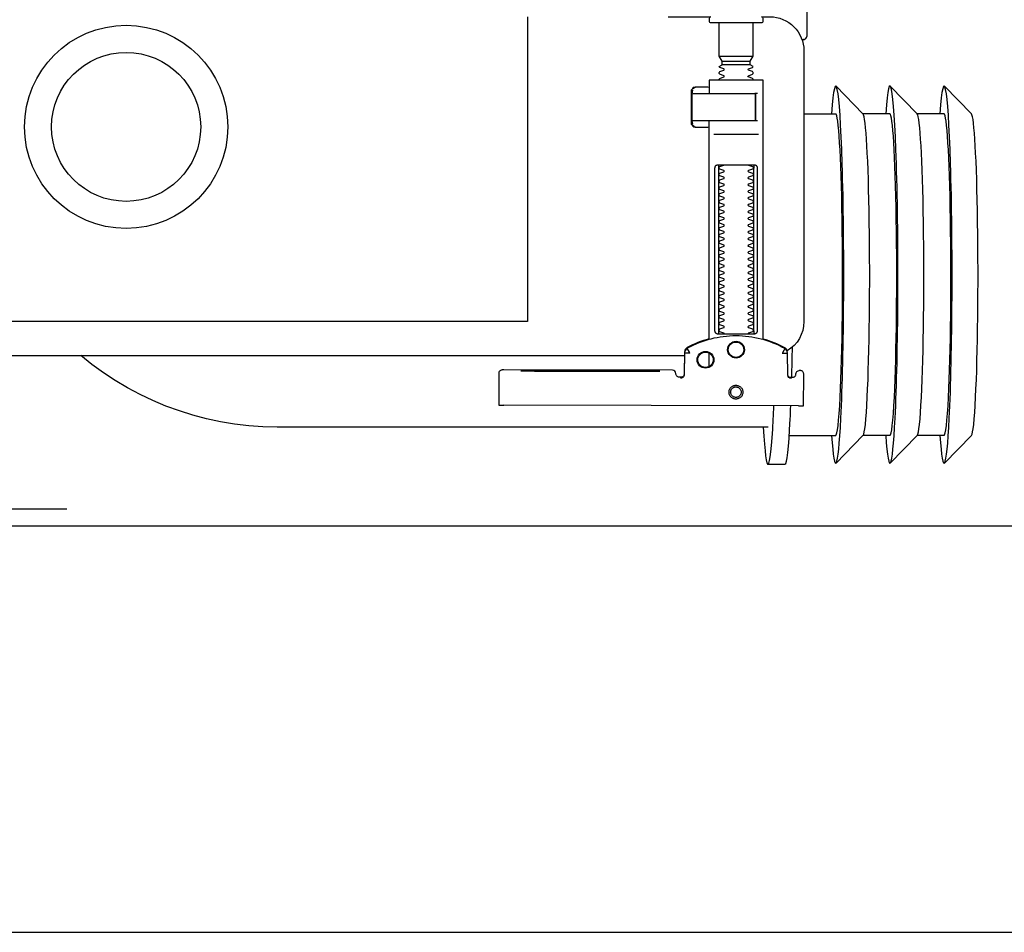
# Model space of a CAD drawing. Header units: millimetres. Extents: x 28600 to 181045, y -399112 to -163690.
# Tile 230 of 256: x 60317 to 60346, y -194653 to -194626. Entities that reach past the tile are written whole.
import ezdxf

# ---------------------------------------------------------------- set-up
doc = ezdxf.new("R2010")
doc.units = ezdxf.units.MM
doc.linetypes.add('DASHDOT', pattern=[25.4, 12.7, -6.35, 0, -6.35])
doc.layers.get('0').update_dxf_attribs({"color": 8})
doc.layers.add('!! 0_ Istn-sciany', color=8, linetype='Continuous')
doc.layers.add('0-osie-liniA', color=8, linetype='DASHDOT')
doc.layers.add('!!_@ wypos sanit nd', color=8, linetype='Continuous', plot=False)

# ---------------------------------------------------------------- blocks, each defined once
blk = doc.blocks.new('A$Cff2eaf8b')
for points in [[(-0.24945, 0.09108), (-0.24147, 0.09927)], [(-0.24136, 0.09113), (-0.23342, 0.09113), (-0.22548, 0.09927)], [(-0.22538, 0.09113), (-0.21743, 0.09113), (-0.2095, 0.09927)], [(-0.18941, 0.09963), (-0.19441, 0.09963)], [(-0.19567, 0.09113), (-0.20939, 0.09113)], [(-0.18941, 0.08863), (-0.04454, 0.08863), (-0.04035, 0.08853), (-0.03617, 0.08824), (-0.032, 0.08775), (-0.02786, 0.08707), (-0.02376, 0.08619), (-0.0197, 0.08513), (-0.0157, 0.08388), (-0.01176, 0.08244), (-0.00789, 0.08082), (-0.0041, 0.07902), (-0.0004, 0.07705), (0.0032, 0.0749), (0.0067, 0.0726), (0.01009, 0.07012), (0.01337, 0.0675)], [(-0.19839, 0.08237), (-0.11148, 0.08219)], [(-0.19594, 0.07411), (-0.19609, 0.07411), (-0.19639, 0.07411), (-0.19593, 0.07402), (-0.19578, 0.07396), (-0.19564, 0.07387), (-0.19551, 0.07376), (-0.1954, 0.07363), (-0.19532, 0.07349), (-0.19526, 0.07333), (-0.19523, 0.07317)], [(-0.16479, 0.06647), (-0.16466, 0.07302), (-0.16465, 0.07318), (-0.16461, 0.07333), (-0.16454, 0.07348), (-0.16445, 0.07361), (-0.16435, 0.07373), (-0.16422, 0.07383), (-0.16409, 0.07391), (-0.16394, 0.07396), (-0.16349, 0.07404), (-0.1638, 0.07405), (-0.16395, 0.07405)], [(-0.172, 0.07079), (-0.172, 0.06674)], [(-0.12195, 0.07209), (-0.15195, 0.07215)], [(-0.15195, 0.07205), (-0.12195, 0.07199)], [(0.16493, 0.0675), (-0.16477, 0.0675)], [(-0.172, 0.06279), (-0.172, -0.00182)], [(-0.1852, 0.06018), (-0.1852, 0.01218)], [(-0.1748, 0.01218), (-0.1748, 0.06018)], [(-0.11847, -0.0325), (-0.11847, 0.0575), (0.11153, 0.0575), (0.11153, -0.0325)], [(-0.17342, 0.00218), (-0.18659, 0.00218)], [(-0.172, 0.00012), (-0.17167, 0.00018), (-0.1682, 0.00018), (-0.1681, 0.00018), (-0.16799, 0.00016), (-0.16789, 0.00007), (-0.16779, 0.00006), (-0.16762, 0.00005), (-0.16752, 0.00005), (-0.16741, 0.00003), (-0.1673, -0.00004), (-0.16725, -0.00018), (-0.16725, -0.00044), (-0.16711, -0.00046), (-0.16701, -0.0005), (-0.16693, -0.00056), (-0.16688, -0.0007), (-0.16688, -0.01094), (-0.16692, -0.01107), (-0.16701, -0.01115), (-0.16725, -0.0112), (-0.16725, -0.01147), (-0.16728, -0.01157), (-0.16735, -0.01164), (-0.16746, -0.01168), (-0.16762, -0.01169), (-0.16775, -0.0117), (-0.16789, -0.01172), (-0.16797, -0.01179), (-0.16807, -0.01182), (-0.1682, -0.01182), (-0.17167, -0.01182), (-0.172, -0.01177)], [(-0.16829, 0.00017), (-0.16772, 0.00003), (-0.16738, -0.00042)], [(-0.18633, -0.00182), (-0.17526, -0.00182), (-0.17367, -0.00182)], [(-0.16723, -0.00083), (-0.16714, -0.00136), (-0.16713, -0.00163)], [(-0.24945, -0.00383), (-0.24147, -0.01202)], [(-0.24136, -0.00387), (-0.23342, -0.00387), (-0.22548, -0.01202)], [(-0.22538, -0.00387), (-0.21743, -0.00387), (-0.2095, -0.01202)], [(-0.2, -0.00387), (-0.20939, -0.00387)], [(-0.18633, -0.00982), (-0.18551, -0.00982), (-0.18567, -0.00972), (-0.1857, -0.00962)], [(-0.16738, -0.01122), (-0.16772, -0.01167), (-0.16829, -0.01182)], [(-0.16713, -0.01002), (-0.16714, -0.01028), (-0.16723, -0.01081)], [(-0.1841, -0.0183), (-0.1759, -0.0183)], [(-0.1759, -0.01936), (-0.1841, -0.01936)], [(-0.175, -0.02092), (-0.185, -0.02092)], [(-0.20001, -0.0258), (-0.19988, -0.02576), (-0.19976, -0.02573), (-0.19963, -0.02571), (-0.19948, -0.02571)], [(-0.20099, -0.02721), (-0.20099, -0.0722)]]:
    blk.add_lwpolyline(points)
for points in [[(-0.19989, 0.08236), (-0.19995, 0.07336, 0.009369), (-0.19994, 0.07293), (-0.19992, 0.07276), (-0.19986, 0.07259), (-0.19979, 0.07243), (-0.19968, 0.07229), (-0.19955, 0.07217), (-0.19941, 0.07208), (-0.19924, 0.07201), (-0.19908, 0.07197), (-0.19895, 0.07196), (-0.1988, 0.07196)], [(-0.16413, 0.07389), (-0.16324, 0.07389), (-0.16303, 0.07386), (-0.16283, 0.0738), (-0.16264, 0.07369), (-0.16249, 0.07354), (-0.16237, 0.07337), (-0.16228, 0.07317), (-0.16225, 0.07297, 0.002299), (-0.16224, 0.07285, 0.40455), (-0.16124, 0.07188), (-0.11145, 0.07178), (-0.11127, 0.07178), (-0.11111, 0.07178), (-0.111, 0.07178), (-0.11083, 0.07179), (-0.11065, 0.07183), (-0.11049, 0.0719), (-0.11033, 0.072), (-0.1102, 0.07212), (-0.11009, 0.07227), (-0.11001, 0.07243), (-0.10996, 0.07261), (-0.10995, 0.07279), (-0.10997, 0.08178), (-0.10998, 0.08217)], [(-0.19576, 0.07395), (-0.19665, 0.07395, 0.282591), (-0.19754, 0.0734), (-0.19758, 0.07331), (-0.19761, 0.0732), (-0.19763, 0.07311), (-0.19764, 0.07296, -0.415352), (-0.19865, 0.07196)], [(-0.19623, 0.07426), (-0.19588, 0.0742), (-0.19555, 0.07399), (-0.19533, 0.07367), (-0.19523, 0.07332), (-0.19513, 0.06676), (-0.19513, 0.0667, 0.265347), (-0.19435, 0.06544, 0.125711), (-0.17997, 0.06173, 0.125711), (-0.16558, 0.06538, 0.26954), (-0.1648, 0.06667), (-0.16467, 0.07322), (-0.16464, 0.07344), (-0.16456, 0.07365), (-0.16444, 0.07383), (-0.16428, 0.07399), (-0.1641, 0.0741), (-0.16389, 0.07417), (-0.16368, 0.0742)], [(-0.15993, -0.0325), (-0.17249, -0.0325, 0.405519), (-0.172, -0.032), (-0.172, -0.0313, 0.414214), (-0.1725, -0.0308), (-0.1875, -0.0308, 0.414214), (-0.188, -0.0313), (-0.188, -0.032, 0.405519), (-0.18751, -0.0325), (-0.19, -0.0325, -0.414214), (-0.2, -0.0225), (-0.2, 0.0575, -0.266001), (-0.19506, 0.06612)], [(-0.19513, 0.06651), (-0.19511, 0.06632), (-0.19509, 0.06622), (-0.19506, 0.06612), (-0.19503, 0.06602), (-0.19498, 0.06592), (-0.19493, 0.06582), (-0.19488, 0.06573), (-0.19482, 0.06564), (-0.19475, 0.06556), (-0.19468, 0.06548), (-0.1946, 0.06541), (-0.19452, 0.06535), (-0.19443, 0.06529), (-0.19434, 0.06524), (-0.19358, 0.06483), (-0.19281, 0.06445), (-0.19203, 0.0641), (-0.19125, 0.06376), (-0.19045, 0.06345), (-0.18964, 0.06316), (-0.18882, 0.06289), (-0.188, 0.06265), (-0.188, -0.01362, 0.414214), (-0.1878, -0.01382), (-0.17545, -0.01382), (-0.1722, -0.01382, 0.414214), (-0.172, -0.01362), (-0.172, -0.00982)], [(-0.172, 0.0626), (-0.17117, 0.06284), (-0.17034, 0.0631), (-0.16952, 0.06339), (-0.16872, 0.0637), (-0.16792, 0.06404), (-0.16713, 0.06439), (-0.16635, 0.06477), (-0.16558, 0.06518), (-0.16557, 0.06518, 0.269546), (-0.16479, 0.06647)], [(-0.18353, 0.01118, 0.182836), (-0.18364, 0.01127), (-0.18485, 0.01168, 0.050055), (-0.185, 0.01194), (-0.185, 0.01222, 0.050055), (-0.18485, 0.01248), (-0.18364, 0.01289, 0.719897), (-0.18364, 0.01327), (-0.18485, 0.01368, 0.050055), (-0.185, 0.01394), (-0.185, 0.01422, 0.050055), (-0.18485, 0.01448), (-0.18364, 0.01489, 0.719897), (-0.18364, 0.01527), (-0.18485, 0.01568, 0.050055), (-0.185, 0.01594), (-0.185, 0.01622, 0.050055), (-0.18485, 0.01648), (-0.18364, 0.01689, 0.719897), (-0.18364, 0.01727), (-0.18485, 0.01768, 0.050055), (-0.185, 0.01794), (-0.185, 0.01822, 0.050055), (-0.18485, 0.01848), (-0.18364, 0.01889, 0.719897), (-0.18364, 0.01927), (-0.18485, 0.01968, 0.050055), (-0.185, 0.01994), (-0.185, 0.02022, 0.050055), (-0.18485, 0.02048), (-0.18364, 0.02089, 0.719897), (-0.18364, 0.02127), (-0.18485, 0.02168, 0.050055), (-0.185, 0.02194), (-0.185, 0.02222, 0.050055), (-0.18485, 0.02248), (-0.18364, 0.02289, 0.719897), (-0.18364, 0.02327), (-0.18485, 0.02368, 0.050055), (-0.185, 0.02394), (-0.185, 0.02422, 0.050055), (-0.18485, 0.02448), (-0.18364, 0.02489, 0.719897), (-0.18364, 0.02527), (-0.18485, 0.02568, 0.050055), (-0.185, 0.02594), (-0.185, 0.02622, 0.050055), (-0.18485, 0.02648), (-0.18364, 0.02689, 0.719897), (-0.18364, 0.02727), (-0.18485, 0.02768, 0.050055), (-0.185, 0.02794), (-0.185, 0.02822, 0.050055), (-0.18485, 0.02848), (-0.18364, 0.02889, 0.719897), (-0.18364, 0.02927), (-0.18485, 0.02968, 0.050055), (-0.185, 0.02994), (-0.185, 0.03022, 0.050055), (-0.18485, 0.03048), (-0.18364, 0.03089, 0.719897), (-0.18364, 0.03127), (-0.18485, 0.03168, 0.050055), (-0.185, 0.03194), (-0.185, 0.03222, 0.050055), (-0.18485, 0.03248), (-0.18364, 0.03289, 0.719897), (-0.18364, 0.03327), (-0.18485, 0.03368, 0.050055), (-0.185, 0.03394), (-0.185, 0.03422, 0.050055), (-0.18485, 0.03448), (-0.18364, 0.03489, 0.719897), (-0.18364, 0.03527), (-0.18485, 0.03568, 0.050055), (-0.185, 0.03594), (-0.185, 0.03622, 0.050055), (-0.18485, 0.03648), (-0.18364, 0.03689, 0.719897), (-0.18364, 0.03727), (-0.18485, 0.03768, 0.050055), (-0.185, 0.03794), (-0.185, 0.03822, 0.050055), (-0.18485, 0.03848), (-0.18364, 0.03889, 0.719897), (-0.18364, 0.03927), (-0.18485, 0.03968, 0.050055), (-0.185, 0.03994), (-0.185, 0.04022, 0.050055), (-0.18485, 0.04048), (-0.18364, 0.04089, 0.719897), (-0.18364, 0.04127), (-0.18485, 0.04168, 0.050055), (-0.185, 0.04194), (-0.185, 0.04222, 0.050055), (-0.18485, 0.04248), (-0.18364, 0.04289, 0.719897), (-0.18364, 0.04327), (-0.18485, 0.04368, 0.050055), (-0.185, 0.04394), (-0.185, 0.04422, 0.050055), (-0.18485, 0.04448), (-0.18364, 0.04489, 0.719897), (-0.18364, 0.04527), (-0.18485, 0.04568, 0.050055), (-0.185, 0.04594), (-0.185, 0.04622, 0.050055), (-0.18485, 0.04648), (-0.18364, 0.04689, 0.719897), (-0.18364, 0.04727), (-0.18485, 0.04768, 0.050055), (-0.185, 0.04794), (-0.185, 0.04822, 0.050055), (-0.18485, 0.04848), (-0.18364, 0.04889, 0.719897), (-0.18364, 0.04927), (-0.18485, 0.04968, 0.050055), (-0.185, 0.04994), (-0.185, 0.05022, 0.050055), (-0.18485, 0.05048), (-0.18364, 0.05089, 0.719897), (-0.18364, 0.05127), (-0.18485, 0.05168, 0.050055), (-0.185, 0.05194), (-0.185, 0.05222, 0.050055), (-0.18485, 0.05248), (-0.18364, 0.05289, 0.719897), (-0.18364, 0.05327), (-0.18485, 0.05368, 0.050055), (-0.185, 0.05394), (-0.185, 0.05422, 0.050055), (-0.18485, 0.05448), (-0.18364, 0.05489, 0.719897), (-0.18364, 0.05527), (-0.18485, 0.05568, 0.050055), (-0.185, 0.05594), (-0.185, 0.05622, 0.050055), (-0.18485, 0.05648), (-0.18364, 0.05689, 0.719897), (-0.18364, 0.05727), (-0.18485, 0.05768, 0.050055), (-0.185, 0.05794), (-0.185, 0.05822, 0.050055), (-0.18485, 0.05848), (-0.18364, 0.05889, 0.719897), (-0.18364, 0.05927), (-0.18485, 0.05968, 0.050055), (-0.185, 0.05994), (-0.185, 0.06022, 0.050055), (-0.18485, 0.06048), (-0.18364, 0.06089, 0.474594), (-0.18353, 0.06118)], [(-0.17647, 0.06118, 0.474594), (-0.17636, 0.06089), (-0.17515, 0.06048, 0.050055), (-0.175, 0.06022), (-0.175, 0.05994, 0.050055), (-0.17515, 0.05968), (-0.17636, 0.05927, 0.719897), (-0.17636, 0.05889), (-0.17515, 0.05848, 0.050055), (-0.175, 0.05822), (-0.175, 0.05794, 0.050055), (-0.17515, 0.05768), (-0.17636, 0.05727, 0.719897), (-0.17636, 0.05689), (-0.17515, 0.05648, 0.050055), (-0.175, 0.05622), (-0.175, 0.05594, 0.050055), (-0.17515, 0.05568), (-0.17636, 0.05527, 0.719897), (-0.17636, 0.05489), (-0.17515, 0.05448, 0.050055), (-0.175, 0.05422), (-0.175, 0.05394, 0.050055), (-0.17515, 0.05368), (-0.17636, 0.05327, 0.719897), (-0.17636, 0.05289), (-0.17515, 0.05248, 0.050055), (-0.175, 0.05222), (-0.175, 0.05194, 0.050055), (-0.17515, 0.05168), (-0.17636, 0.05127, 0.719897), (-0.17636, 0.05089), (-0.17515, 0.05048, 0.050055), (-0.175, 0.05022), (-0.175, 0.04994, 0.050055), (-0.17515, 0.04968), (-0.17636, 0.04927, 0.719897), (-0.17636, 0.04889), (-0.17515, 0.04848, 0.050055), (-0.175, 0.04822), (-0.175, 0.04794, 0.050055), (-0.17515, 0.04768), (-0.17636, 0.04727, 0.719897), (-0.17636, 0.04689), (-0.17515, 0.04648, 0.050055), (-0.175, 0.04622), (-0.175, 0.04594, 0.050055), (-0.17515, 0.04568), (-0.17636, 0.04527, 0.719897), (-0.17636, 0.04489), (-0.17515, 0.04448, 0.050055), (-0.175, 0.04422), (-0.175, 0.04394, 0.050055), (-0.17515, 0.04368), (-0.17636, 0.04327, 0.719897), (-0.17636, 0.04289), (-0.17515, 0.04248, 0.050055), (-0.175, 0.04222), (-0.175, 0.04194, 0.050055), (-0.17515, 0.04168), (-0.17636, 0.04127, 0.719897), (-0.17636, 0.04089), (-0.17515, 0.04048, 0.050055), (-0.175, 0.04022), (-0.175, 0.03994, 0.050055), (-0.17515, 0.03968), (-0.17636, 0.03927, 0.719897), (-0.17636, 0.03889), (-0.17515, 0.03848, 0.050055), (-0.175, 0.03822), (-0.175, 0.03794, 0.050055), (-0.17515, 0.03768), (-0.17636, 0.03727, 0.719897), (-0.17636, 0.03689), (-0.17515, 0.03648, 0.050055), (-0.175, 0.03622), (-0.175, 0.03594, 0.050055), (-0.17515, 0.03568), (-0.17636, 0.03527, 0.719897), (-0.17636, 0.03489), (-0.17515, 0.03448, 0.050055), (-0.175, 0.03422), (-0.175, 0.03394, 0.050055), (-0.17515, 0.03368), (-0.17636, 0.03327, 0.719897), (-0.17636, 0.03289), (-0.17515, 0.03248, 0.050055), (-0.175, 0.03222), (-0.175, 0.03194, 0.050055), (-0.17515, 0.03168), (-0.17636, 0.03127, 0.719897), (-0.17636, 0.03089), (-0.17515, 0.03048, 0.050055), (-0.175, 0.03022), (-0.175, 0.02994, 0.050055), (-0.17515, 0.02968), (-0.17636, 0.02927, 0.719897), (-0.17636, 0.02889), (-0.17515, 0.02848, 0.050055), (-0.175, 0.02822), (-0.175, 0.02794, 0.050055), (-0.17515, 0.02768), (-0.17636, 0.02727, 0.719897), (-0.17636, 0.02689), (-0.17515, 0.02648, 0.050055), (-0.175, 0.02622), (-0.175, 0.02594, 0.050055), (-0.17515, 0.02568), (-0.17636, 0.02527, 0.719897), (-0.17636, 0.02489), (-0.17515, 0.02448, 0.050055), (-0.175, 0.02422), (-0.175, 0.02394, 0.050055), (-0.17515, 0.02368), (-0.17636, 0.02327, 0.719897), (-0.17636, 0.02289), (-0.17515, 0.02248, 0.050055), (-0.175, 0.02222), (-0.175, 0.02194, 0.050055), (-0.17515, 0.02168), (-0.17636, 0.02127, 0.719897), (-0.17636, 0.02089), (-0.17515, 0.02048, 0.050055), (-0.175, 0.02022), (-0.175, 0.01994, 0.050055), (-0.17515, 0.01968), (-0.17636, 0.01927, 0.719897), (-0.17636, 0.01889), (-0.17515, 0.01848, 0.050055), (-0.175, 0.01822), (-0.175, 0.01794, 0.050055), (-0.17515, 0.01768), (-0.17636, 0.01727, 0.719897), (-0.17636, 0.01689), (-0.17515, 0.01648, 0.050055), (-0.175, 0.01622), (-0.175, 0.01594, 0.050055), (-0.17515, 0.01568), (-0.17636, 0.01527, 0.719897), (-0.17636, 0.01489), (-0.17515, 0.01448, 0.050055), (-0.175, 0.01422), (-0.175, 0.01394, 0.050055), (-0.17515, 0.01368), (-0.17636, 0.01327, 0.719897), (-0.17636, 0.01289), (-0.17515, 0.01248, 0.050055), (-0.175, 0.01222), (-0.175, 0.01194, 0.050055), (-0.17515, 0.01168), (-0.17636, 0.01127, 0.182836), (-0.17647, 0.01118)], [(-0.1857, -0.00202), (-0.1857, -0.00962), (-0.1857, -0.00202), (-0.18567, -0.00192), (-0.18559, -0.00184), (-0.17696, -0.00182), (-0.16725, -0.00182, -0.414214), (-0.16705, -0.00202), (-0.16705, -0.00962, -0.414214), (-0.16725, -0.00982), (-0.18543, -0.00982), (-0.18553, -0.00978), (-0.1856, -0.00962)], [(-0.185, -0.01382), (-0.185, -0.01406, -0.050055), (-0.18485, -0.01432), (-0.18364, -0.01473, -0.719897), (-0.18364, -0.01511), (-0.18485, -0.01552, -0.050055), (-0.185, -0.01578), (-0.185, -0.01606, -0.050055), (-0.18485, -0.01632), (-0.18364, -0.01673, -0.719897), (-0.18364, -0.01711), (-0.18485, -0.01752, -0.050055), (-0.185, -0.01778), (-0.1841, -0.0183), (-0.1841, -0.01936), (-0.185, -0.02092), (-0.185, -0.0308)], [(-0.175, -0.01382), (-0.175, -0.01406, 0.050055), (-0.17515, -0.01432), (-0.17636, -0.01473, 0.719897), (-0.17636, -0.01511), (-0.17515, -0.01552, 0.050055), (-0.175, -0.01578), (-0.175, -0.01606, 0.050055), (-0.17515, -0.01632), (-0.17636, -0.01673, 0.719897), (-0.17636, -0.01711), (-0.17515, -0.01752, 0.050055), (-0.175, -0.01778), (-0.1759, -0.0183), (-0.1759, -0.01936), (-0.175, -0.02092), (-0.175, -0.0308)], [(-0.20011, -0.02584, 0.091301), (-0.20056, -0.02614, 0.198909), (-0.20099, -0.02721)], [(-0.19945, -0.02578, 0.170835), (-0.20011, -0.02584)]]:
    blk.add_lwpolyline(points, format="xyb")
for points in [[(-0.17994, 0.08038), (-0.17974, 0.08037), (-0.17954, 0.08034), (-0.17935, 0.08029), (-0.17916, 0.08022), (-0.17897, 0.08013), (-0.1788, 0.08003), (-0.17864, 0.07991), (-0.17849, 0.07978), (-0.17836, 0.07963), (-0.17824, 0.07947), (-0.17814, 0.07929), (-0.17805, 0.07911), (-0.17798, 0.07892), (-0.17793, 0.07873), (-0.17791, 0.07853), (-0.1779, 0.07833), (-0.17791, 0.07813), (-0.17794, 0.07793), (-0.17799, 0.07773), (-0.17805, 0.07754), (-0.17814, 0.07736), (-0.17824, 0.07719), (-0.17836, 0.07703), (-0.1785, 0.07688), (-0.17865, 0.07675), (-0.17881, 0.07663), (-0.17898, 0.07652), (-0.17916, 0.07644), (-0.17935, 0.07637), (-0.17955, 0.07632), (-0.17975, 0.07629), (-0.17995, 0.07628), (-0.18015, 0.07629), (-0.18035, 0.07632), (-0.18054, 0.07637), (-0.18073, 0.07644), (-0.18091, 0.07653), (-0.18109, 0.07663), (-0.18125, 0.07675), (-0.18139, 0.07689), (-0.18153, 0.07704), (-0.18165, 0.0772), (-0.18175, 0.07737), (-0.18184, 0.07755), (-0.1819, 0.07774), (-0.18195, 0.07794), (-0.18198, 0.07813), (-0.18199, 0.07834), (-0.18198, 0.07854), (-0.18195, 0.07873), (-0.1819, 0.07893), (-0.18183, 0.07912), (-0.18175, 0.0793), (-0.18164, 0.07947), (-0.18152, 0.07963), (-0.18139, 0.07978), (-0.18124, 0.07992), (-0.18108, 0.08004), (-0.18091, 0.08014), (-0.18072, 0.08022), (-0.18053, 0.08029), (-0.18034, 0.08034), (-0.18014, 0.08037)], [(-0.17994, 0.07987), (-0.17979, 0.07987), (-0.17964, 0.07984), (-0.17949, 0.07981), (-0.17935, 0.07976), (-0.17921, 0.07969), (-0.17908, 0.07961), (-0.17896, 0.07952), (-0.17885, 0.07942), (-0.17874, 0.07931), (-0.17865, 0.07918), (-0.17858, 0.07905), (-0.17851, 0.07892), (-0.17846, 0.07877), (-0.17842, 0.07862), (-0.1784, 0.07847), (-0.17839, 0.07832), (-0.1784, 0.07817), (-0.17842, 0.07802), (-0.17846, 0.07787), (-0.17851, 0.07773), (-0.17858, 0.07759), (-0.17866, 0.07746), (-0.17875, 0.07734), (-0.17885, 0.07723), (-0.17896, 0.07712), (-0.17909, 0.07703), (-0.17922, 0.07696), (-0.17935, 0.07689), (-0.1795, 0.07684), (-0.17964, 0.0768), (-0.1798, 0.07678), (-0.17995, 0.07677), (-0.1801, 0.07678), (-0.18025, 0.07681), (-0.1804, 0.07684), (-0.18054, 0.07689), (-0.18068, 0.07696), (-0.18081, 0.07704), (-0.18093, 0.07713), (-0.18104, 0.07723), (-0.18114, 0.07734), (-0.18123, 0.07747), (-0.18131, 0.0776), (-0.18138, 0.07773), (-0.18143, 0.07788), (-0.18146, 0.07803), (-0.18149, 0.07818), (-0.18149, 0.07833), (-0.18149, 0.07848), (-0.18146, 0.07863), (-0.18143, 0.07878), (-0.18137, 0.07892), (-0.18131, 0.07906), (-0.18123, 0.07919), (-0.18114, 0.07931), (-0.18104, 0.07942), (-0.18092, 0.07952), (-0.1808, 0.07962), (-0.18067, 0.07969), (-0.18053, 0.07976), (-0.18039, 0.07981), (-0.18024, 0.07985), (-0.18009, 0.07987)], [(-0.17471, 0.06118), (-0.17462, 0.06118), (-0.17454, 0.06117), (-0.17445, 0.06115), (-0.17437, 0.06113), (-0.17428, 0.06109), (-0.1742, 0.06105), (-0.17413, 0.061), (-0.17406, 0.06095), (-0.174, 0.06088), (-0.17394, 0.06081), (-0.17389, 0.06072), (-0.17384, 0.06062), (-0.17381, 0.06052), (-0.17378, 0.06041), (-0.17376, 0.06029), (-0.17376, 0.06018), (-0.17376, 0.01218), (-0.17376, 0.01206), (-0.17378, 0.01195), (-0.17381, 0.01184), (-0.17384, 0.01173), (-0.17389, 0.01164), (-0.17394, 0.01155), (-0.174, 0.01148), (-0.17406, 0.01141), (-0.17413, 0.01135), (-0.1742, 0.01131), (-0.17428, 0.01126), (-0.17437, 0.01123), (-0.17445, 0.01121), (-0.17454, 0.01119), (-0.17462, 0.01118), (-0.17471, 0.01118), (-0.18529, 0.01118), (-0.18538, 0.01118), (-0.18547, 0.01119), (-0.18555, 0.01121), (-0.18564, 0.01123), (-0.18572, 0.01126), (-0.1858, 0.01131), (-0.18587, 0.01135), (-0.18594, 0.01141), (-0.18601, 0.01148), (-0.18606, 0.01155), (-0.18612, 0.01164), (-0.18616, 0.01173), (-0.1862, 0.01184), (-0.18623, 0.01195), (-0.18624, 0.01206), (-0.18625, 0.01218), (-0.18625, 0.06018), (-0.18624, 0.06029), (-0.18623, 0.06041), (-0.1862, 0.06052), (-0.18616, 0.06062), (-0.18612, 0.06072), (-0.18606, 0.06081), (-0.18601, 0.06088), (-0.18594, 0.06095), (-0.18587, 0.061), (-0.1858, 0.06105), (-0.18572, 0.06109), (-0.18564, 0.06113), (-0.18555, 0.06115), (-0.18547, 0.06117), (-0.18538, 0.06118), (-0.18529, 0.06118)]]:
    blk.add_lwpolyline(points, close=True)
for points in [[(-0.19436, 0.06548), (-0.19435, 0.06548), (-0.19435, 0.06548), (-0.19435, 0.06548), (-0.19435, 0.06548), (-0.19435, 0.06548), (-0.19435, 0.06548), (-0.19435, 0.06548), (-0.19435, 0.06548), (-0.19435, 0.06548), (-0.19435, 0.06548), (-0.19435, 0.06548), (-0.19435, 0.06548), (-0.19435, 0.06548), (-0.19435, 0.06548), (-0.19435, 0.06548), (-0.19435, 0.06548), (-0.19435, 0.06548), (-0.19435, 0.06548), (-0.19435, 0.06549), (-0.19435, 0.06549), (-0.19435, 0.06549), (-0.19435, 0.06549), (-0.19435, 0.06549), (-0.19435, 0.06549), (-0.19435, 0.0655), (-0.19435, 0.0655), (-0.19434, 0.0655), (-0.19434, 0.06551), (-0.19434, 0.06551), (-0.19434, 0.06552), (-0.19433, 0.06552), (-0.19433, 0.06553), (-0.19433, 0.06553), (-0.19433, 0.06554), (-0.19432, 0.06554), (-0.19432, 0.06555), (-0.19432, 0.06555), (-0.19432, 0.06556), (-0.19431, 0.06556), (-0.19431, 0.06557), (-0.19431, 0.06558), (-0.1943, 0.06558), (-0.1943, 0.06559), (-0.19429, 0.0656), (-0.19429, 0.06561), (-0.19429, 0.06561), (-0.19428, 0.06562), (-0.19428, 0.06563), (-0.19427, 0.06564), (-0.19427, 0.06565), (-0.19426, 0.06566), (-0.19426, 0.06566), (-0.19425, 0.06567), (-0.19425, 0.06568), (-0.19424, 0.06569), (-0.19424, 0.0657), (-0.19423, 0.06571), (-0.19423, 0.06572), (-0.19422, 0.06573), (-0.19422, 0.06574), (-0.19421, 0.06575), (-0.1942, 0.06576), (-0.1942, 0.06578), (-0.19419, 0.06579), (-0.19419, 0.0658), (-0.19418, 0.06581), (-0.19417, 0.06582), (-0.19417, 0.06583), (-0.19416, 0.06585), (-0.19415, 0.06586), (-0.19414, 0.06588), (-0.19413, 0.06591), (-0.19411, 0.06594), (-0.1941, 0.06596), (-0.19408, 0.06599), (-0.19407, 0.06602), (-0.19405, 0.06605), (-0.19395, 0.06623), (-0.19393, 0.06626), (-0.1939, 0.06633), (-0.19388, 0.06636), (-0.19386, 0.0664), (-0.19384, 0.06643), (-0.19382, 0.06646), (-0.1938, 0.0665), (-0.19378, 0.06653), (-0.19377, 0.06657), (-0.19376, 0.06659), (-0.19375, 0.0666), (-0.19375, 0.0666), (-0.19374, 0.06662), (-0.19373, 0.06663), (-0.19372, 0.06664), (-0.19372, 0.06665), (-0.19371, 0.06666), (-0.19371, 0.06667), (-0.19371, 0.06667), (-0.1937, 0.06668), (-0.1937, 0.06668), (-0.1937, 0.06668), (-0.1937, 0.06669), (-0.1937, 0.06669), (-0.1937, 0.0667), (-0.19369, 0.06671), (-0.19369, 0.06671), (-0.19369, 0.06672), (-0.19368, 0.06672), (-0.19368, 0.06672), (-0.19368, 0.06673), (-0.19367, 0.06673), (-0.19367, 0.06674), (-0.19367, 0.06674), (-0.19366, 0.06674), (-0.19365, 0.06675), (-0.19365, 0.06675), (-0.19364, 0.06676), (-0.19364, 0.06676), (-0.19364, 0.06676), (-0.19364, 0.06677), (-0.19363, 0.06677), (-0.19363, 0.06678), (-0.19363, 0.06678), (-0.19363, 0.06678), (-0.19363, 0.06679), (-0.19363, 0.06679), (-0.19363, 0.0668), (-0.19363, 0.0668), (-0.19363, 0.06681), (-0.19364, 0.06681), (-0.19364, 0.06681), (-0.19364, 0.06682), (-0.19364, 0.06682), (-0.19364, 0.06682), (-0.19365, 0.06682), (-0.19365, 0.06682), (-0.19365, 0.06682), (-0.19365, 0.06682), (-0.19365, 0.06682), (-0.19366, 0.06682), (-0.19366, 0.06682), (-0.19366, 0.06682), (-0.19366, 0.06682), (-0.19366, 0.06682), (-0.19367, 0.06682), (-0.19367, 0.06682), (-0.19367, 0.06682), (-0.19367, 0.06682), (-0.19367, 0.06682), (-0.19368, 0.06682), (-0.19368, 0.06682), (-0.19369, 0.06682), (-0.19369, 0.06682), (-0.19369, 0.06681), (-0.1937, 0.06681), (-0.1937, 0.06681), (-0.19371, 0.06681), (-0.19371, 0.06681), (-0.19371, 0.06681), (-0.19371, 0.06681), (-0.19372, 0.0668), (-0.19372, 0.0668), (-0.19373, 0.0668), (-0.19373, 0.0668), (-0.19374, 0.0668), (-0.19374, 0.0668), (-0.19374, 0.0668), (-0.19375, 0.0668), (-0.19375, 0.06681), (-0.19376, 0.06681), (-0.19376, 0.06681), (-0.19377, 0.06681), (-0.19377, 0.06681), (-0.19377, 0.06681), (-0.19377, 0.06681), (-0.19378, 0.06681), (-0.19378, 0.06681), (-0.19378, 0.06681), (-0.19378, 0.06681), (-0.19379, 0.06681), (-0.19379, 0.06681), (-0.19379, 0.06681), (-0.19379, 0.06681), (-0.1938, 0.06681), (-0.1938, 0.06681), (-0.19381, 0.06681), (-0.19381, 0.06681), (-0.19382, 0.06681), (-0.19383, 0.06681), (-0.19383, 0.06681), (-0.19384, 0.06681), (-0.19385, 0.06681), (-0.19385, 0.06681), (-0.19386, 0.06681), (-0.19387, 0.06681), (-0.19388, 0.06681), (-0.19389, 0.06681), (-0.19389, 0.0668), (-0.1939, 0.0668), (-0.19391, 0.0668), (-0.19392, 0.0668), (-0.19397, 0.0668), (-0.19398, 0.0668), (-0.19399, 0.0668), (-0.194, 0.0668), (-0.19401, 0.0668), (-0.19402, 0.0668), (-0.19403, 0.0668), (-0.19405, 0.0668), (-0.19406, 0.0668), (-0.19407, 0.0668), (-0.19408, 0.0668), (-0.19409, 0.0668), (-0.1941, 0.0668), (-0.19412, 0.0668), (-0.19417, 0.0668), (-0.19419, 0.0668), (-0.19421, 0.0668), (-0.19424, 0.0668), (-0.19426, 0.0668), (-0.19429, 0.0668), (-0.19431, 0.0668), (-0.19433, 0.0668), (-0.19436, 0.0668), (-0.19438, 0.06679), (-0.19455, 0.06679), (-0.19457, 0.06679), (-0.19459, 0.06679), (-0.19461, 0.06679), (-0.19463, 0.06679), (-0.19464, 0.06679), (-0.19465, 0.06679), (-0.19466, 0.06679), (-0.19467, 0.06679), (-0.19468, 0.06679), (-0.19469, 0.06679), (-0.1947, 0.06679), (-0.19471, 0.06679), (-0.19472, 0.06679), (-0.19473, 0.06679), (-0.19474, 0.06679), (-0.19474, 0.06679), (-0.19475, 0.06679), (-0.19476, 0.06679), (-0.19477, 0.06679), (-0.19478, 0.06679), (-0.19479, 0.06679), (-0.1948, 0.06679), (-0.1948, 0.06679), (-0.19481, 0.06679), (-0.19482, 0.06678), (-0.19483, 0.06678), (-0.19484, 0.06678), (-0.19484, 0.06678), (-0.19485, 0.06678), (-0.19486, 0.06678), (-0.19487, 0.06678), (-0.19487, 0.06678), (-0.19488, 0.06678), (-0.19489, 0.06678), (-0.1949, 0.06678), (-0.1949, 0.06678), (-0.19491, 0.06678), (-0.19492, 0.06678), (-0.19492, 0.06678), (-0.19493, 0.06678), (-0.19494, 0.06678), (-0.19494, 0.06678), (-0.19495, 0.06678), (-0.19496, 0.06678), (-0.19496, 0.06678), (-0.19497, 0.06678), (-0.19499, 0.06678), (-0.19499, 0.06678), (-0.195, 0.06678), (-0.195, 0.06678), (-0.19501, 0.06678), (-0.19501, 0.06678), (-0.19502, 0.06678), (-0.19502, 0.06678), (-0.19503, 0.06678), (-0.19503, 0.06678), (-0.19504, 0.06678), (-0.19504, 0.06678), (-0.19505, 0.06678), (-0.19505, 0.06678), (-0.19505, 0.06678), (-0.19506, 0.06678), (-0.19506, 0.06678), (-0.19507, 0.06678), (-0.19507, 0.06678), (-0.19507, 0.06678), (-0.19508, 0.06678), (-0.19508, 0.06678), (-0.19508, 0.06678), (-0.19509, 0.06678), (-0.19509, 0.06678), (-0.19509, 0.06678), (-0.1951, 0.06678), (-0.1951, 0.06678), (-0.1951, 0.06678), (-0.19511, 0.06678), (-0.19511, 0.06678), (-0.19511, 0.06678), (-0.19511, 0.06678), (-0.19511, 0.06678), (-0.19512, 0.06678), (-0.19512, 0.06678), (-0.19512, 0.06678), (-0.19512, 0.06678), (-0.19512, 0.06678), (-0.19512, 0.06678), (-0.19513, 0.06678), (-0.19513, 0.06677), (-0.19513, 0.06677), (-0.19513, 0.06677), (-0.19513, 0.06677), (-0.19513, 0.06677), (-0.19513, 0.06677), (-0.19513, 0.06677), (-0.19513, 0.06677), (-0.19513, 0.06677), (-0.19513, 0.06677), (-0.19513, 0.06677), (-0.19513, 0.06677), (-0.19513, 0.06677), (-0.19513, 0.06677), (-0.19513, 0.06677), (-0.19513, 0.06678), (-0.19513, 0.06678), (-0.19513, 0.06678), (-0.19513, 0.06678), (-0.19513, 0.06678), (-0.19513, 0.06678), (-0.19513, 0.06678), (-0.19513, 0.06678), (-0.19513, 0.06678), (-0.19513, 0.06678), (-0.19513, 0.06678), (-0.19513, 0.06678), (-0.19513, 0.06678), (-0.19513, 0.06678), (-0.19513, 0.06678), (-0.19513, 0.06677), (-0.19513, 0.06677, 0.269547)], [(-0.1648, 0.06671), (-0.16481, 0.06671), (-0.16485, 0.06672), (-0.16497, 0.06672), (-0.16603, 0.06675), (-0.16612, 0.06675), (-0.16616, 0.06675), (-0.1662, 0.06675), (-0.16623, 0.06676), (-0.16627, 0.06677), (-0.1663, 0.06675), (-0.1663, 0.06672), (-0.16628, 0.0667), (-0.16625, 0.06667), (-0.16623, 0.06663), (-0.16622, 0.0666), (-0.1662, 0.06657), (-0.16561, 0.06549), (-0.1656, 0.06545), (-0.16558, 0.06542, 0.269546)]]:
    blk.add_lwpolyline(points, format="xyb", close=True)
for centre, radius in [((-0.17096, 0.06877), 0.00247), ((-0.17096, 0.06877), 0.00227), ((-0.17997, 0.06579), 0.00247), ((-0.17997, 0.06579), 0.00227), ((0, 0), 0.03), ((0, 0), 0.022)]:
    blk.add_circle(centre, radius)
for centre, major_axis, ratio, start_param, end_param in [((-0.24136, 0.04363), (0, 0.0557), 0.04256, 5.733752, 6.988802), ((-0.22538, 0.04363), (0, 0.0557), 0.04256, 5.733752, 6.988802), ((-0.20939, 0.04363), (0, 0.0557), 0.04256, 5.733752, 6.988802), ((-0.18941, 0.04363), (0, 0.056), 0.04256, 5.645661, 6.988802), ((-0.19441, 0.04363), (0, 0.056), 0.04256, 0, 0.705617), ((-0.24936, 0.04363), (0, 0.0475), 0.04256, 0.043665, 0.705617), ((-0.24136, 0.04363), (0, 0.0475), 0.04256, 0, 0.705617), ((-0.23337, 0.04363), (0, 0.0475), 0.04256, 0.043665, 0.705617), ((-0.22538, 0.04363), (0, 0.0475), 0.04256, 0, 0.705617), ((-0.21739, 0.04363), (0, 0.0475), 0.04256, 0.043665, 0.705617), ((-0.20939, 0.04363), (0, 0.0475), 0.04256, 0, 0.705617), ((-0.24136, 0.04363), (0, 0.0557), 0.04256, 0.705617, 3.691026), ((-0.22538, 0.04363), (0, 0.0557), 0.04256, 0.705617, 3.691026), ((-0.20939, 0.04363), (0, 0.0557), 0.04256, 0.705617, 3.691026), ((-0.19441, 0.04363), (0, 0.056), 0.04256, 0.705617, 0.806963), ((-0.18941, 0.04363), (0, 0.056), 0.04256, 0.705617, 0.807212), ((-0.19839, 0.08235), (-0.0015, 0), 0.008726, 4.712674, 6.283151), ((-0.11148, 0.08218), (-0.0015, 0), 0.008726, 3.141878, 4.712682), ((-0.24936, 0.04363), (0, 0.0475), 0.04256, 0.705617, 3.097928), ((-0.24136, 0.04363), (0, 0.0475), 0.04256, 0.705617, 3.141593), ((-0.23337, 0.04363), (0, 0.0475), 0.04256, 0.705617, 3.097928), ((-0.22538, 0.04363), (0, 0.0475), 0.04256, 0.705617, 3.141593), ((-0.21739, 0.04363), (0, 0.0475), 0.04256, 0.705617, 3.097928), ((-0.20939, 0.04363), (0, 0.0475), 0.04256, 0.705617, 3.141593), ((-0.19664, 0.07495), (-0.000002, -0.001), 0.000289, 6.274459, 6.283185), ((-0.19441, 0.04363), (0, 0.056), 0.04256, 0.998527, 1.179108), ((-0.16324, 0.07489), (-0.000002, -0.001), 0.000289, 6.274459, 6.283185), ((-0.19879, 0.07296), (-0.000011, -0.001), 0.706875, 0, 0.012337), ((-0.19844, 0.07196), (-0.000501, 0.000001), 0.008726, 0.786107, 1.14947), ((-0.19864, 0.07296), (-0.000006, -0.001), 0.408573, 0, 0.00956), ((-0.15195, 0.0721), (0.0055, -0.00001), 0.008726, 1.571085, 4.712678), ((-0.12195, 0.07204), (0.0055, -0.00001), 0.008726, 4.712678, 7.854271), ((-0.19463, 0.06658), (-0.0005, -0.000008), 0.017454, 0, 0.000137), ((-0.1653, 0.06668), (0.0005, -0.00001), 0.000006, 6.282744, 6.283185), ((-0.1852, 0.06018), (0, 0.001), 0.000289, 4.712389, 6.283185), ((-0.1748, 0.06018), (0, -0.001), 0.000289, 1.570796, 3.141593), ((-0.1852, 0.01218), (0, -0.001), 0.000289, 0, 1.570796), ((-0.1748, 0.01218), (0, -0.001), 0.000289, 0, 1.570796), ((-0.16763, -0.00015), (0.000004, 0.0002), 0.133184, 0.00502, 0.005026), ((-0.16723, -0.00065), (0.000013, 0.0002), 0.223, 0.006306, 0.006351), ((-0.16723, -0.011), (0.000013, -0.0002), 0.223, 6.276731, 6.276777), ((-0.16763, -0.01149), (0.000004, -0.0002), 0.133184, 6.278107, 6.278112)]:
    blk.add_ellipse(centre, major_axis=major_axis, ratio=ratio, start_param=start_param, end_param=end_param)

msp = doc.modelspace()

# ---------------------------------------------------------------- linework, layer by layer
at = {"layer": '!! 0_ Istn-sciany'}
for points in [[(60216.56735, -194641.12813), (60472.56735, -194641.12813)], [(60216.56735, -194653.12813), (61201.56735, -194653.12813)]]:
    msp.add_lwpolyline(points, dxfattribs=at)
at = {"layer": '0-osie-liniA', "ltscale": 5}
msp.add_lwpolyline([(57459.11355, -194640.62813), (64262.14073, -194640.62813)], dxfattribs=at)

# ---------------------------------------------------------------- block references
at = {"layer": '!!_@ wypos sanit nd', "xscale": 100, "yscale": 100, "zscale": 100, "rotation": 180}
msp.add_blockref('A$Cff2eaf8b', (60320.56716, -194629.34613), dxfattribs=at)

doc.saveas('drawing.dxf')
